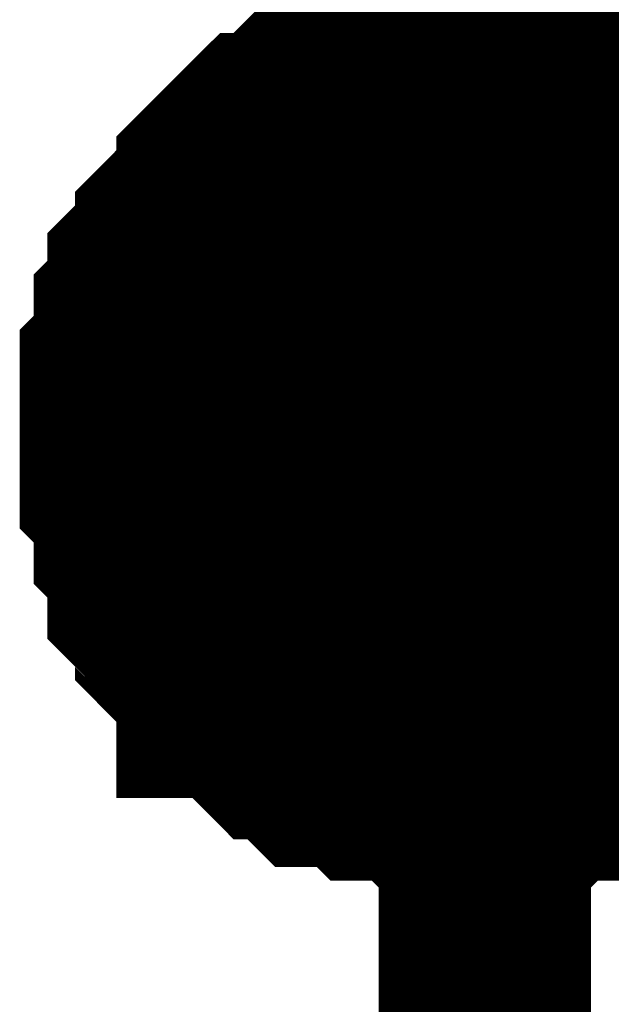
# Model space of a CAD drawing. Header units: inches. Extents: x 0 to 292, y 0 to 193.
# Tile 43 of 155: x 110.44 to 111.275, y 78.966 to 80.355. Entities that reach past the tile are written whole.
import ezdxf

# ---------------------------------------------------------------- set-up
doc = ezdxf.new("R2010")
doc.units = ezdxf.units.IN
doc.layers.add('Sheet', color=255, linetype='Continuous')

msp = doc.modelspace()

# ---------------------------------------------------------------- linework, layer by layer
at = {"layer": 'Sheet'}
for points in [[(111.0962, 87.3982, 0.2997, 0.2997, 0), (111.0962, 79.7771, 0.2997, 0.2997, 0)], [(110.5896, 79.7771, 0.2997, 0.2997, 0), (110.5896, 79.7966, 0.2997, 0.2997, 0), (110.5896, 79.8356, 0.2997, 0.2997, 0), (110.5896, 79.8551, 0.2997, 0.2997, 0), (110.6091, 79.8746, 0.2997, 0.2997, 0), (110.6091, 79.8941, 0.2997, 0.2997, 0), (110.6091, 79.9331, 0.2997, 0.2997, 0), (110.6286, 79.9526, 0.2997, 0.2997, 0), (110.6286, 79.972, 0.2997, 0.2997, 0), (110.6286, 79.9915, 0.2997, 0.2997, 0), (110.6481, 80.011, 0.2997, 0.2997, 0), (110.6676, 80.0305, 0.2997, 0.2997, 0), (110.6676, 80.05, 0.2997, 0.2997, 0), (110.687, 80.0695, 0.2997, 0.2997, 0), (110.7065, 80.089, 0.2997, 0.2997, 0), (110.726, 80.1085, 0.2997, 0.2997, 0), (110.726, 80.128, 0.2997, 0.2997, 0), (110.7455, 80.1475, 0.2997, 0.2997, 0), (110.765, 80.167, 0.2997, 0.2997, 0), (110.7845, 80.1864, 0.2997, 0.2997, 0), (110.8039, 80.1864, 0.2997, 0.2997, 0), (110.8234, 80.2059, 0.2997, 0.2997, 0), (110.8429, 80.2254, 0.2997, 0.2997, 0), (110.8624, 80.2254, 0.2997, 0.2997, 0), (110.9014, 80.2449, 0.2997, 0.2997, 0), (110.9208, 80.2449, 0.2997, 0.2997, 0), (110.9403, 80.2644, 0.2997, 0.2997, 0), (110.9598, 80.2644, 0.2997, 0.2997, 0), (110.9988, 80.2644, 0.2997, 0.2997, 0), (111.0183, 80.2839, 0.2997, 0.2997, 0), (111.0377, 80.2839, 0.2997, 0.2997, 0), (111.0767, 80.2839, 0.2997, 0.2997, 0), (111.0962, 80.2839, 0.2997, 0.2997, 0)], [(110.5896, 79.7771, 0.2997, 0.2997, 0), (110.5896, 79.7966, 0.2997, 0.2997, 0), (110.5896, 79.8356, 0.2997, 0.2997, 0), (110.5896, 79.8551, 0.2997, 0.2997, 0), (110.6091, 79.8746, 0.2997, 0.2997, 0), (110.6091, 79.8941, 0.2997, 0.2997, 0), (110.6091, 79.9331, 0.2997, 0.2997, 0), (110.6286, 79.9526, 0.2997, 0.2997, 0), (110.6286, 79.972, 0.2997, 0.2997, 0), (110.6286, 79.9915, 0.2997, 0.2997, 0), (110.6481, 80.011, 0.2997, 0.2997, 0), (110.6676, 80.0305, 0.2997, 0.2997, 0), (110.6676, 80.05, 0.2997, 0.2997, 0), (110.687, 80.0695, 0.2997, 0.2997, 0), (110.7065, 80.089, 0.2997, 0.2997, 0), (110.726, 80.1085, 0.2997, 0.2997, 0), (110.726, 80.128, 0.2997, 0.2997, 0), (110.7455, 80.1475, 0.2997, 0.2997, 0), (110.765, 80.167, 0.2997, 0.2997, 0), (110.7845, 80.1864, 0.2997, 0.2997, 0), (110.8039, 80.1864, 0.2997, 0.2997, 0), (110.8234, 80.2059, 0.2997, 0.2997, 0), (110.8429, 80.2254, 0.2997, 0.2997, 0), (110.8624, 80.2254, 0.2997, 0.2997, 0), (110.9014, 80.2449, 0.2997, 0.2997, 0), (110.9208, 80.2449, 0.2997, 0.2997, 0), (110.9403, 80.2644, 0.2997, 0.2997, 0), (110.9598, 80.2644, 0.2997, 0.2997, 0), (110.9988, 80.2644, 0.2997, 0.2997, 0), (111.0183, 80.2839, 0.2997, 0.2997, 0), (111.0377, 80.2839, 0.2997, 0.2997, 0), (111.0767, 80.2839, 0.2997, 0.2997, 0), (111.0962, 80.2839, 0.2997, 0.2997, 0)], [(110.5896, 79.7771, 0.2997, 0.2997, 0), (110.5896, 79.7966, 0.2997, 0.2997, 0), (110.5896, 79.8356, 0.2997, 0.2997, 0), (110.5896, 79.8551, 0.2997, 0.2997, 0), (110.6091, 79.8746, 0.2997, 0.2997, 0), (110.6091, 79.8941, 0.2997, 0.2997, 0), (110.6091, 79.9331, 0.2997, 0.2997, 0), (110.6286, 79.9526, 0.2997, 0.2997, 0), (110.6286, 79.972, 0.2997, 0.2997, 0), (110.6286, 79.9915, 0.2997, 0.2997, 0), (110.6481, 80.011, 0.2997, 0.2997, 0), (110.6676, 80.0305, 0.2997, 0.2997, 0), (110.6676, 80.05, 0.2997, 0.2997, 0), (110.687, 80.0695, 0.2997, 0.2997, 0), (110.7065, 80.089, 0.2997, 0.2997, 0), (110.726, 80.1085, 0.2997, 0.2997, 0), (110.726, 80.128, 0.2997, 0.2997, 0), (110.7455, 80.1475, 0.2997, 0.2997, 0), (110.765, 80.167, 0.2997, 0.2997, 0), (110.7845, 80.1864, 0.2997, 0.2997, 0), (110.8039, 80.1864, 0.2997, 0.2997, 0), (110.8234, 80.2059, 0.2997, 0.2997, 0), (110.8429, 80.2254, 0.2997, 0.2997, 0), (110.8624, 80.2254, 0.2997, 0.2997, 0), (110.9014, 80.2449, 0.2997, 0.2997, 0), (110.9208, 80.2449, 0.2997, 0.2997, 0), (110.9403, 80.2644, 0.2997, 0.2997, 0), (110.9598, 80.2644, 0.2997, 0.2997, 0), (110.9988, 80.2644, 0.2997, 0.2997, 0), (111.0183, 80.2839, 0.2997, 0.2997, 0), (111.0377, 80.2839, 0.2997, 0.2997, 0), (111.0767, 80.2839, 0.2997, 0.2997, 0), (111.0962, 80.2839, 0.2997, 0.2997, 0)], [(110.5896, 79.7771, 0.2997, 0.2997, 0), (110.5896, 79.7966, 0.2997, 0.2997, 0), (110.5896, 79.8356, 0.2997, 0.2997, 0), (110.5896, 79.8551, 0.2997, 0.2997, 0), (110.6091, 79.8746, 0.2997, 0.2997, 0), (110.6091, 79.8941, 0.2997, 0.2997, 0), (110.6091, 79.9331, 0.2997, 0.2997, 0), (110.6286, 79.9526, 0.2997, 0.2997, 0), (110.6286, 79.972, 0.2997, 0.2997, 0), (110.6286, 79.9915, 0.2997, 0.2997, 0), (110.6481, 80.011, 0.2997, 0.2997, 0), (110.6676, 80.0305, 0.2997, 0.2997, 0), (110.6676, 80.05, 0.2997, 0.2997, 0), (110.687, 80.0695, 0.2997, 0.2997, 0), (110.7065, 80.089, 0.2997, 0.2997, 0), (110.726, 80.1085, 0.2997, 0.2997, 0), (110.726, 80.128, 0.2997, 0.2997, 0), (110.7455, 80.1475, 0.2997, 0.2997, 0), (110.765, 80.167, 0.2997, 0.2997, 0), (110.7845, 80.1864, 0.2997, 0.2997, 0), (110.8039, 80.1864, 0.2997, 0.2997, 0), (110.8234, 80.2059, 0.2997, 0.2997, 0), (110.8429, 80.2254, 0.2997, 0.2997, 0), (110.8624, 80.2254, 0.2997, 0.2997, 0), (110.9014, 80.2449, 0.2997, 0.2997, 0), (110.9208, 80.2449, 0.2997, 0.2997, 0), (110.9403, 80.2644, 0.2997, 0.2997, 0), (110.9598, 80.2644, 0.2997, 0.2997, 0), (110.9988, 80.2644, 0.2997, 0.2997, 0), (111.0183, 80.2839, 0.2997, 0.2997, 0), (111.0377, 80.2839, 0.2997, 0.2997, 0), (111.0767, 80.2839, 0.2997, 0.2997, 0), (111.0962, 80.2839, 0.2997, 0.2997, 0)], [(110.5896, 79.7771, 0.2997, 0.2997, 0), (110.5896, 79.7966, 0.2997, 0.2997, 0), (110.5896, 79.8356, 0.2997, 0.2997, 0), (110.5896, 79.8551, 0.2997, 0.2997, 0), (110.6091, 79.8746, 0.2997, 0.2997, 0), (110.6091, 79.8941, 0.2997, 0.2997, 0), (110.6091, 79.9331, 0.2997, 0.2997, 0), (110.6286, 79.9526, 0.2997, 0.2997, 0), (110.6286, 79.972, 0.2997, 0.2997, 0), (110.6286, 79.9915, 0.2997, 0.2997, 0), (110.6481, 80.011, 0.2997, 0.2997, 0), (110.6676, 80.0305, 0.2997, 0.2997, 0), (110.6676, 80.05, 0.2997, 0.2997, 0), (110.687, 80.0695, 0.2997, 0.2997, 0), (110.7065, 80.089, 0.2997, 0.2997, 0), (110.726, 80.1085, 0.2997, 0.2997, 0), (110.726, 80.128, 0.2997, 0.2997, 0), (110.7455, 80.1475, 0.2997, 0.2997, 0), (110.765, 80.167, 0.2997, 0.2997, 0), (110.7845, 80.1864, 0.2997, 0.2997, 0), (110.8039, 80.1864, 0.2997, 0.2997, 0), (110.8234, 80.2059, 0.2997, 0.2997, 0), (110.8429, 80.2254, 0.2997, 0.2997, 0), (110.8624, 80.2254, 0.2997, 0.2997, 0), (110.9014, 80.2449, 0.2997, 0.2997, 0), (110.9208, 80.2449, 0.2997, 0.2997, 0), (110.9403, 80.2644, 0.2997, 0.2997, 0), (110.9598, 80.2644, 0.2997, 0.2997, 0), (110.9988, 80.2644, 0.2997, 0.2997, 0), (111.0183, 80.2839, 0.2997, 0.2997, 0), (111.0377, 80.2839, 0.2997, 0.2997, 0), (111.0767, 80.2839, 0.2997, 0.2997, 0), (111.0962, 80.2839, 0.2997, 0.2997, 0)], [(111.0962, 80.2839, 0.2997, 0.2997, 0), (111.0962, 80.2839, 0.2997, 0.2997, 0)], [(111.0962, 80.2839, 0.2997, 0.2997, 0), (111.1157, 80.2839, 0.2997, 0.2997, 0), (111.1546, 80.2839, 0.2997, 0.2997, 0), (111.1741, 80.2839, 0.2997, 0.2997, 0), (111.1936, 80.2644, 0.2997, 0.2997, 0), (111.2131, 80.2644, 0.2997, 0.2997, 0), (111.2521, 80.2644, 0.2997, 0.2997, 0), (111.2716, 80.2449, 0.2997, 0.2997, 0), (111.291, 80.2449, 0.2997, 0.2997, 0), (111.3105, 80.2254, 0.2997, 0.2997, 0), (111.33, 80.2254, 0.2997, 0.2997, 0), (111.3495, 80.2059, 0.2997, 0.2997, 0), (111.369, 80.1864, 0.2997, 0.2997, 0), (111.3885, 80.1864, 0.2997, 0.2997, 0), (111.4079, 80.167, 0.2997, 0.2997, 0), (111.4274, 80.1475, 0.2997, 0.2997, 0)], [(111.0962, 80.2839, 0.2997, 0.2997, 0), (111.0962, 80.2839, 0.2997, 0.2997, 0)], [(111.0962, 80.2839, 0.2997, 0.2997, 0), (111.1157, 80.2839, 0.2997, 0.2997, 0), (111.1546, 80.2839, 0.2997, 0.2997, 0), (111.1741, 80.2839, 0.2997, 0.2997, 0), (111.1936, 80.2644, 0.2997, 0.2997, 0), (111.2131, 80.2644, 0.2997, 0.2997, 0), (111.2521, 80.2644, 0.2997, 0.2997, 0), (111.2716, 80.2449, 0.2997, 0.2997, 0), (111.291, 80.2449, 0.2997, 0.2997, 0), (111.3105, 80.2254, 0.2997, 0.2997, 0), (111.33, 80.2254, 0.2997, 0.2997, 0), (111.3495, 80.2059, 0.2997, 0.2997, 0), (111.369, 80.1864, 0.2997, 0.2997, 0), (111.3885, 80.1864, 0.2997, 0.2997, 0), (111.4079, 80.167, 0.2997, 0.2997, 0), (111.4274, 80.1475, 0.2997, 0.2997, 0)], [(111.0962, 80.2839, 0.2997, 0.2997, 0), (111.0962, 80.2839, 0.2997, 0.2997, 0)], [(111.0962, 80.2839, 0.2997, 0.2997, 0), (111.1157, 80.2839, 0.2997, 0.2997, 0), (111.1546, 80.2839, 0.2997, 0.2997, 0), (111.1741, 80.2839, 0.2997, 0.2997, 0), (111.1936, 80.2644, 0.2997, 0.2997, 0), (111.2131, 80.2644, 0.2997, 0.2997, 0), (111.2521, 80.2644, 0.2997, 0.2997, 0), (111.2716, 80.2449, 0.2997, 0.2997, 0), (111.291, 80.2449, 0.2997, 0.2997, 0), (111.3105, 80.2254, 0.2997, 0.2997, 0), (111.33, 80.2254, 0.2997, 0.2997, 0), (111.3495, 80.2059, 0.2997, 0.2997, 0), (111.369, 80.1864, 0.2997, 0.2997, 0), (111.3885, 80.1864, 0.2997, 0.2997, 0), (111.4079, 80.167, 0.2997, 0.2997, 0), (111.4274, 80.1475, 0.2997, 0.2997, 0)], [(111.0962, 80.2839, 0.2997, 0.2997, 0), (111.0962, 80.2839, 0.2997, 0.2997, 0)], [(111.0962, 80.2839, 0.2997, 0.2997, 0), (111.1157, 80.2839, 0.2997, 0.2997, 0), (111.1546, 80.2839, 0.2997, 0.2997, 0), (111.1741, 80.2839, 0.2997, 0.2997, 0), (111.1936, 80.2644, 0.2997, 0.2997, 0), (111.2131, 80.2644, 0.2997, 0.2997, 0), (111.2521, 80.2644, 0.2997, 0.2997, 0), (111.2716, 80.2449, 0.2997, 0.2997, 0), (111.291, 80.2449, 0.2997, 0.2997, 0), (111.3105, 80.2254, 0.2997, 0.2997, 0), (111.33, 80.2254, 0.2997, 0.2997, 0), (111.3495, 80.2059, 0.2997, 0.2997, 0), (111.369, 80.1864, 0.2997, 0.2997, 0), (111.3885, 80.1864, 0.2997, 0.2997, 0), (111.4079, 80.167, 0.2997, 0.2997, 0), (111.4274, 80.1475, 0.2997, 0.2997, 0)], [(111.0962, 80.2839, 0.2997, 0.2997, 0), (111.0962, 80.2839, 0.2997, 0.2997, 0)], [(111.0962, 80.2839, 0.2997, 0.2997, 0), (111.1157, 80.2839, 0.2997, 0.2997, 0), (111.1546, 80.2839, 0.2997, 0.2997, 0), (111.1741, 80.2839, 0.2997, 0.2997, 0), (111.1936, 80.2644, 0.2997, 0.2997, 0), (111.2131, 80.2644, 0.2997, 0.2997, 0), (111.2521, 80.2644, 0.2997, 0.2997, 0), (111.2716, 80.2449, 0.2997, 0.2997, 0), (111.291, 80.2449, 0.2997, 0.2997, 0), (111.3105, 80.2254, 0.2997, 0.2997, 0), (111.33, 80.2254, 0.2997, 0.2997, 0), (111.3495, 80.2059, 0.2997, 0.2997, 0), (111.369, 80.1864, 0.2997, 0.2997, 0), (111.3885, 80.1864, 0.2997, 0.2997, 0), (111.4079, 80.167, 0.2997, 0.2997, 0), (111.4274, 80.1475, 0.2997, 0.2997, 0)], [(110.5896, 79.7771, 0.0991, 0.0991, 0), (110.5896, 79.7966, 0.0991, 0.0991, 0), (110.5896, 79.8356, 0.0991, 0.0991, 0), (110.5896, 79.8551, 0.0991, 0.0991, 0), (110.6091, 79.8746, 0.0991, 0.0991, 0), (110.6091, 79.8941, 0.0991, 0.0991, 0), (110.6091, 79.9331, 0.0991, 0.0991, 0), (110.6286, 79.9526, 0.0991, 0.0991, 0), (110.6286, 79.972, 0.0991, 0.0991, 0), (110.6286, 79.9915, 0.0991, 0.0991, 0), (110.6481, 80.011, 0.0991, 0.0991, 0), (110.6676, 80.0305, 0.0991, 0.0991, 0), (110.6676, 80.05, 0.0991, 0.0991, 0), (110.687, 80.0695, 0.0991, 0.0991, 0), (110.7065, 80.089, 0.0991, 0.0991, 0), (110.726, 80.1085, 0.0991, 0.0991, 0), (110.726, 80.128, 0.0991, 0.0991, 0), (110.7455, 80.1475, 0.0991, 0.0991, 0), (110.765, 80.167, 0.0991, 0.0991, 0), (110.7845, 80.1864, 0.0991, 0.0991, 0), (110.8039, 80.1864, 0.0991, 0.0991, 0), (110.8234, 80.2059, 0.0991, 0.0991, 0), (110.8429, 80.2254, 0.0991, 0.0991, 0), (110.8624, 80.2254, 0.0991, 0.0991, 0), (110.9014, 80.2449, 0.0991, 0.0991, 0), (110.9208, 80.2449, 0.0991, 0.0991, 0), (110.9403, 80.2644, 0.0991, 0.0991, 0), (110.9598, 80.2644, 0.0991, 0.0991, 0), (110.9988, 80.2644, 0.0991, 0.0991, 0), (111.0183, 80.2839, 0.0991, 0.0991, 0), (111.0377, 80.2839, 0.0991, 0.0991, 0), (111.0767, 80.2839, 0.0991, 0.0991, 0), (111.0962, 80.2839, 0.0991, 0.0991, 0)], [(110.5896, 79.7771, 0.0991, 0.0991, 0), (110.5896, 79.7966, 0.0991, 0.0991, 0), (110.5896, 79.8356, 0.0991, 0.0991, 0), (110.5896, 79.8551, 0.0991, 0.0991, 0), (110.6091, 79.8746, 0.0991, 0.0991, 0), (110.6091, 79.8941, 0.0991, 0.0991, 0), (110.6091, 79.9331, 0.0991, 0.0991, 0), (110.6286, 79.9526, 0.0991, 0.0991, 0), (110.6286, 79.972, 0.0991, 0.0991, 0), (110.6286, 79.9915, 0.0991, 0.0991, 0), (110.6481, 80.011, 0.0991, 0.0991, 0), (110.6676, 80.0305, 0.0991, 0.0991, 0), (110.6676, 80.05, 0.0991, 0.0991, 0), (110.687, 80.0695, 0.0991, 0.0991, 0), (110.7065, 80.089, 0.0991, 0.0991, 0), (110.726, 80.1085, 0.0991, 0.0991, 0), (110.726, 80.128, 0.0991, 0.0991, 0), (110.7455, 80.1475, 0.0991, 0.0991, 0), (110.765, 80.167, 0.0991, 0.0991, 0), (110.7845, 80.1864, 0.0991, 0.0991, 0), (110.8039, 80.1864, 0.0991, 0.0991, 0), (110.8234, 80.2059, 0.0991, 0.0991, 0), (110.8429, 80.2254, 0.0991, 0.0991, 0), (110.8624, 80.2254, 0.0991, 0.0991, 0), (110.9014, 80.2449, 0.0991, 0.0991, 0), (110.9208, 80.2449, 0.0991, 0.0991, 0), (110.9403, 80.2644, 0.0991, 0.0991, 0), (110.9598, 80.2644, 0.0991, 0.0991, 0), (110.9988, 80.2644, 0.0991, 0.0991, 0), (111.0183, 80.2839, 0.0991, 0.0991, 0), (111.0377, 80.2839, 0.0991, 0.0991, 0), (111.0767, 80.2839, 0.0991, 0.0991, 0), (111.0962, 80.2839, 0.0991, 0.0991, 0)], [(110.5896, 79.7771, 0.0991, 0.0991, 0), (110.5896, 79.7966, 0.0991, 0.0991, 0), (110.5896, 79.8356, 0.0991, 0.0991, 0), (110.5896, 79.8551, 0.0991, 0.0991, 0), (110.6091, 79.8746, 0.0991, 0.0991, 0), (110.6091, 79.8941, 0.0991, 0.0991, 0), (110.6091, 79.9331, 0.0991, 0.0991, 0), (110.6286, 79.9526, 0.0991, 0.0991, 0), (110.6286, 79.972, 0.0991, 0.0991, 0), (110.6286, 79.9915, 0.0991, 0.0991, 0), (110.6481, 80.011, 0.0991, 0.0991, 0), (110.6676, 80.0305, 0.0991, 0.0991, 0), (110.6676, 80.05, 0.0991, 0.0991, 0), (110.687, 80.0695, 0.0991, 0.0991, 0), (110.7065, 80.089, 0.0991, 0.0991, 0), (110.726, 80.1085, 0.0991, 0.0991, 0), (110.726, 80.128, 0.0991, 0.0991, 0), (110.7455, 80.1475, 0.0991, 0.0991, 0), (110.765, 80.167, 0.0991, 0.0991, 0), (110.7845, 80.1864, 0.0991, 0.0991, 0), (110.8039, 80.1864, 0.0991, 0.0991, 0), (110.8234, 80.2059, 0.0991, 0.0991, 0), (110.8429, 80.2254, 0.0991, 0.0991, 0), (110.8624, 80.2254, 0.0991, 0.0991, 0), (110.9014, 80.2449, 0.0991, 0.0991, 0), (110.9208, 80.2449, 0.0991, 0.0991, 0), (110.9403, 80.2644, 0.0991, 0.0991, 0), (110.9598, 80.2644, 0.0991, 0.0991, 0), (110.9988, 80.2644, 0.0991, 0.0991, 0), (111.0183, 80.2839, 0.0991, 0.0991, 0), (111.0377, 80.2839, 0.0991, 0.0991, 0), (111.0767, 80.2839, 0.0991, 0.0991, 0), (111.0962, 80.2839, 0.0991, 0.0991, 0)], [(110.5896, 79.7771, 0.0991, 0.0991, 0), (110.5896, 79.7966, 0.0991, 0.0991, 0), (110.5896, 79.8356, 0.0991, 0.0991, 0), (110.5896, 79.8551, 0.0991, 0.0991, 0), (110.6091, 79.8746, 0.0991, 0.0991, 0), (110.6091, 79.8941, 0.0991, 0.0991, 0), (110.6091, 79.9331, 0.0991, 0.0991, 0), (110.6286, 79.9526, 0.0991, 0.0991, 0), (110.6286, 79.972, 0.0991, 0.0991, 0), (110.6286, 79.9915, 0.0991, 0.0991, 0), (110.6481, 80.011, 0.0991, 0.0991, 0), (110.6676, 80.0305, 0.0991, 0.0991, 0), (110.6676, 80.05, 0.0991, 0.0991, 0), (110.687, 80.0695, 0.0991, 0.0991, 0), (110.7065, 80.089, 0.0991, 0.0991, 0), (110.726, 80.1085, 0.0991, 0.0991, 0), (110.726, 80.128, 0.0991, 0.0991, 0), (110.7455, 80.1475, 0.0991, 0.0991, 0), (110.765, 80.167, 0.0991, 0.0991, 0), (110.7845, 80.1864, 0.0991, 0.0991, 0), (110.8039, 80.1864, 0.0991, 0.0991, 0), (110.8234, 80.2059, 0.0991, 0.0991, 0), (110.8429, 80.2254, 0.0991, 0.0991, 0), (110.8624, 80.2254, 0.0991, 0.0991, 0), (110.9014, 80.2449, 0.0991, 0.0991, 0), (110.9208, 80.2449, 0.0991, 0.0991, 0), (110.9403, 80.2644, 0.0991, 0.0991, 0), (110.9598, 80.2644, 0.0991, 0.0991, 0), (110.9988, 80.2644, 0.0991, 0.0991, 0), (111.0183, 80.2839, 0.0991, 0.0991, 0), (111.0377, 80.2839, 0.0991, 0.0991, 0), (111.0767, 80.2839, 0.0991, 0.0991, 0), (111.0962, 80.2839, 0.0991, 0.0991, 0)], [(110.5896, 79.7771, 0.0991, 0.0991, 0), (110.5896, 79.7966, 0.0991, 0.0991, 0), (110.5896, 79.8356, 0.0991, 0.0991, 0), (110.5896, 79.8551, 0.0991, 0.0991, 0), (110.6091, 79.8746, 0.0991, 0.0991, 0), (110.6091, 79.8941, 0.0991, 0.0991, 0), (110.6091, 79.9331, 0.0991, 0.0991, 0), (110.6286, 79.9526, 0.0991, 0.0991, 0), (110.6286, 79.972, 0.0991, 0.0991, 0), (110.6286, 79.9915, 0.0991, 0.0991, 0), (110.6481, 80.011, 0.0991, 0.0991, 0), (110.6676, 80.0305, 0.0991, 0.0991, 0), (110.6676, 80.05, 0.0991, 0.0991, 0), (110.687, 80.0695, 0.0991, 0.0991, 0), (110.7065, 80.089, 0.0991, 0.0991, 0), (110.726, 80.1085, 0.0991, 0.0991, 0), (110.726, 80.128, 0.0991, 0.0991, 0), (110.7455, 80.1475, 0.0991, 0.0991, 0), (110.765, 80.167, 0.0991, 0.0991, 0), (110.7845, 80.1864, 0.0991, 0.0991, 0), (110.8039, 80.1864, 0.0991, 0.0991, 0), (110.8234, 80.2059, 0.0991, 0.0991, 0), (110.8429, 80.2254, 0.0991, 0.0991, 0), (110.8624, 80.2254, 0.0991, 0.0991, 0), (110.9014, 80.2449, 0.0991, 0.0991, 0), (110.9208, 80.2449, 0.0991, 0.0991, 0), (110.9403, 80.2644, 0.0991, 0.0991, 0), (110.9598, 80.2644, 0.0991, 0.0991, 0), (110.9988, 80.2644, 0.0991, 0.0991, 0), (111.0183, 80.2839, 0.0991, 0.0991, 0), (111.0377, 80.2839, 0.0991, 0.0991, 0), (111.0767, 80.2839, 0.0991, 0.0991, 0), (111.0962, 80.2839, 0.0991, 0.0991, 0)], [(111.0962, 80.2839, 0.0991, 0.0991, 0), (111.0962, 80.2839, 0.0991, 0.0991, 0)], [(111.0962, 80.2839, 0.0991, 0.0991, 0), (111.1157, 80.2839, 0.0991, 0.0991, 0), (111.1546, 80.2839, 0.0991, 0.0991, 0), (111.1741, 80.2839, 0.0991, 0.0991, 0), (111.1936, 80.2644, 0.0991, 0.0991, 0), (111.2131, 80.2644, 0.0991, 0.0991, 0), (111.2521, 80.2644, 0.0991, 0.0991, 0), (111.2716, 80.2449, 0.0991, 0.0991, 0), (111.291, 80.2449, 0.0991, 0.0991, 0), (111.3105, 80.2254, 0.0991, 0.0991, 0), (111.33, 80.2254, 0.0991, 0.0991, 0)], [(111.0962, 80.2839, 0.0991, 0.0991, 0), (111.0962, 80.2839, 0.0991, 0.0991, 0)], [(111.0962, 80.2839, 0.0991, 0.0991, 0), (111.1157, 80.2839, 0.0991, 0.0991, 0), (111.1546, 80.2839, 0.0991, 0.0991, 0), (111.1741, 80.2839, 0.0991, 0.0991, 0), (111.1936, 80.2644, 0.0991, 0.0991, 0), (111.2131, 80.2644, 0.0991, 0.0991, 0), (111.2521, 80.2644, 0.0991, 0.0991, 0), (111.2716, 80.2449, 0.0991, 0.0991, 0), (111.291, 80.2449, 0.0991, 0.0991, 0), (111.3105, 80.2254, 0.0991, 0.0991, 0), (111.33, 80.2254, 0.0991, 0.0991, 0)], [(111.0962, 80.2839, 0.0991, 0.0991, 0), (111.0962, 80.2839, 0.0991, 0.0991, 0)], [(111.0962, 80.2839, 0.0991, 0.0991, 0), (111.1157, 80.2839, 0.0991, 0.0991, 0), (111.1546, 80.2839, 0.0991, 0.0991, 0), (111.1741, 80.2839, 0.0991, 0.0991, 0), (111.1936, 80.2644, 0.0991, 0.0991, 0), (111.2131, 80.2644, 0.0991, 0.0991, 0), (111.2521, 80.2644, 0.0991, 0.0991, 0), (111.2716, 80.2449, 0.0991, 0.0991, 0), (111.291, 80.2449, 0.0991, 0.0991, 0), (111.3105, 80.2254, 0.0991, 0.0991, 0), (111.33, 80.2254, 0.0991, 0.0991, 0)], [(111.0962, 80.2839, 0.0991, 0.0991, 0), (111.0962, 80.2839, 0.0991, 0.0991, 0)], [(111.0962, 80.2839, 0.0991, 0.0991, 0), (111.1157, 80.2839, 0.0991, 0.0991, 0), (111.1546, 80.2839, 0.0991, 0.0991, 0), (111.1741, 80.2839, 0.0991, 0.0991, 0), (111.1936, 80.2644, 0.0991, 0.0991, 0), (111.2131, 80.2644, 0.0991, 0.0991, 0), (111.2521, 80.2644, 0.0991, 0.0991, 0), (111.2716, 80.2449, 0.0991, 0.0991, 0), (111.291, 80.2449, 0.0991, 0.0991, 0), (111.3105, 80.2254, 0.0991, 0.0991, 0), (111.33, 80.2254, 0.0991, 0.0991, 0)], [(111.0962, 80.2839, 0.0991, 0.0991, 0), (111.0962, 80.2839, 0.0991, 0.0991, 0)], [(111.0962, 80.2839, 0.0991, 0.0991, 0), (111.1157, 80.2839, 0.0991, 0.0991, 0), (111.1546, 80.2839, 0.0991, 0.0991, 0), (111.1741, 80.2839, 0.0991, 0.0991, 0), (111.1936, 80.2644, 0.0991, 0.0991, 0), (111.2131, 80.2644, 0.0991, 0.0991, 0), (111.2521, 80.2644, 0.0991, 0.0991, 0), (111.2716, 80.2449, 0.0991, 0.0991, 0), (111.291, 80.2449, 0.0991, 0.0991, 0), (111.3105, 80.2254, 0.0991, 0.0991, 0), (111.33, 80.2254, 0.0991, 0.0991, 0)], [(111.0962, 79.2704, 0.2997, 0.2997, 0), (111.0767, 79.2704, 0.2997, 0.2997, 0), (111.0377, 79.2704, 0.2997, 0.2997, 0), (111.0183, 79.2704, 0.2997, 0.2997, 0), (110.9988, 79.2899, 0.2997, 0.2997, 0), (110.9598, 79.2899, 0.2997, 0.2997, 0), (110.9403, 79.2899, 0.2997, 0.2997, 0), (110.9208, 79.3093, 0.2997, 0.2997, 0), (110.9014, 79.3093, 0.2997, 0.2997, 0), (110.8624, 79.3093, 0.2997, 0.2997, 0), (110.8429, 79.3288, 0.2997, 0.2997, 0), (110.8234, 79.3483, 0.2997, 0.2997, 0), (110.8039, 79.3483, 0.2997, 0.2997, 0), (110.7845, 79.3678, 0.2997, 0.2997, 0), (110.765, 79.3873, 0.2997, 0.2997, 0), (110.7455, 79.4068, 0.2997, 0.2997, 0), (110.726, 79.4068, 0.2997, 0.2997, 0), (110.726, 79.4263, 0.2997, 0.2997, 0), (110.7065, 79.4458, 0.2997, 0.2997, 0), (110.687, 79.4653, 0.2997, 0.2997, 0), (110.6676, 79.4848, 0.2997, 0.2997, 0), (110.6676, 79.5043, 0.2997, 0.2997, 0), (110.6481, 79.5237, 0.2997, 0.2997, 0), (110.6286, 79.5432, 0.2997, 0.2997, 0), (110.6286, 79.5822, 0.2997, 0.2997, 0), (110.6286, 79.6017, 0.2997, 0.2997, 0), (110.6091, 79.6212, 0.2997, 0.2997, 0), (110.6091, 79.6407, 0.2997, 0.2997, 0), (110.6091, 79.6797, 0.2997, 0.2997, 0), (110.5896, 79.6992, 0.2997, 0.2997, 0), (110.5896, 79.7187, 0.2997, 0.2997, 0), (110.5896, 79.7576, 0.2997, 0.2997, 0), (110.5896, 79.7771, 0.2997, 0.2997, 0)], [(110.5896, 79.7771, 0.2997, 0.2997, 0), (110.5896, 79.7771, 0.2997, 0.2997, 0)], [(111.0962, 79.2704, 0.2997, 0.2997, 0), (111.0767, 79.2704, 0.2997, 0.2997, 0), (111.0377, 79.2704, 0.2997, 0.2997, 0), (111.0183, 79.2704, 0.2997, 0.2997, 0), (110.9988, 79.2899, 0.2997, 0.2997, 0), (110.9598, 79.2899, 0.2997, 0.2997, 0), (110.9403, 79.2899, 0.2997, 0.2997, 0), (110.9208, 79.3093, 0.2997, 0.2997, 0), (110.9014, 79.3093, 0.2997, 0.2997, 0), (110.8624, 79.3093, 0.2997, 0.2997, 0), (110.8429, 79.3288, 0.2997, 0.2997, 0), (110.8234, 79.3483, 0.2997, 0.2997, 0), (110.8039, 79.3483, 0.2997, 0.2997, 0), (110.7845, 79.3678, 0.2997, 0.2997, 0), (110.765, 79.3873, 0.2997, 0.2997, 0), (110.7455, 79.4068, 0.2997, 0.2997, 0), (110.726, 79.4068, 0.2997, 0.2997, 0), (110.726, 79.4263, 0.2997, 0.2997, 0), (110.7065, 79.4458, 0.2997, 0.2997, 0), (110.687, 79.4653, 0.2997, 0.2997, 0), (110.6676, 79.4848, 0.2997, 0.2997, 0), (110.6676, 79.5043, 0.2997, 0.2997, 0), (110.6481, 79.5237, 0.2997, 0.2997, 0), (110.6286, 79.5432, 0.2997, 0.2997, 0), (110.6286, 79.5822, 0.2997, 0.2997, 0), (110.6286, 79.6017, 0.2997, 0.2997, 0), (110.6091, 79.6212, 0.2997, 0.2997, 0), (110.6091, 79.6407, 0.2997, 0.2997, 0), (110.6091, 79.6797, 0.2997, 0.2997, 0), (110.5896, 79.6992, 0.2997, 0.2997, 0), (110.5896, 79.7187, 0.2997, 0.2997, 0), (110.5896, 79.7576, 0.2997, 0.2997, 0), (110.5896, 79.7771, 0.2997, 0.2997, 0)], [(110.5896, 79.7771, 0.2997, 0.2997, 0), (110.5896, 79.7771, 0.2997, 0.2997, 0)], [(111.0962, 79.2704, 0.2997, 0.2997, 0), (111.0767, 79.2704, 0.2997, 0.2997, 0), (111.0377, 79.2704, 0.2997, 0.2997, 0), (111.0183, 79.2704, 0.2997, 0.2997, 0), (110.9988, 79.2899, 0.2997, 0.2997, 0), (110.9598, 79.2899, 0.2997, 0.2997, 0), (110.9403, 79.2899, 0.2997, 0.2997, 0), (110.9208, 79.3093, 0.2997, 0.2997, 0), (110.9014, 79.3093, 0.2997, 0.2997, 0), (110.8624, 79.3093, 0.2997, 0.2997, 0), (110.8429, 79.3288, 0.2997, 0.2997, 0), (110.8234, 79.3483, 0.2997, 0.2997, 0), (110.8039, 79.3483, 0.2997, 0.2997, 0), (110.7845, 79.3678, 0.2997, 0.2997, 0), (110.765, 79.3873, 0.2997, 0.2997, 0), (110.7455, 79.4068, 0.2997, 0.2997, 0), (110.726, 79.4068, 0.2997, 0.2997, 0), (110.726, 79.4263, 0.2997, 0.2997, 0), (110.7065, 79.4458, 0.2997, 0.2997, 0), (110.687, 79.4653, 0.2997, 0.2997, 0), (110.6676, 79.4848, 0.2997, 0.2997, 0), (110.6676, 79.5043, 0.2997, 0.2997, 0), (110.6481, 79.5237, 0.2997, 0.2997, 0), (110.6286, 79.5432, 0.2997, 0.2997, 0), (110.6286, 79.5822, 0.2997, 0.2997, 0), (110.6286, 79.6017, 0.2997, 0.2997, 0), (110.6091, 79.6212, 0.2997, 0.2997, 0), (110.6091, 79.6407, 0.2997, 0.2997, 0), (110.6091, 79.6797, 0.2997, 0.2997, 0), (110.5896, 79.6992, 0.2997, 0.2997, 0), (110.5896, 79.7187, 0.2997, 0.2997, 0), (110.5896, 79.7576, 0.2997, 0.2997, 0), (110.5896, 79.7771, 0.2997, 0.2997, 0)], [(110.5896, 79.7771, 0.2997, 0.2997, 0), (110.5896, 79.7771, 0.2997, 0.2997, 0)], [(111.0962, 79.2704, 0.2997, 0.2997, 0), (111.0767, 79.2704, 0.2997, 0.2997, 0), (111.0377, 79.2704, 0.2997, 0.2997, 0), (111.0183, 79.2704, 0.2997, 0.2997, 0), (110.9988, 79.2899, 0.2997, 0.2997, 0), (110.9598, 79.2899, 0.2997, 0.2997, 0), (110.9403, 79.2899, 0.2997, 0.2997, 0), (110.9208, 79.3093, 0.2997, 0.2997, 0), (110.9014, 79.3093, 0.2997, 0.2997, 0), (110.8624, 79.3093, 0.2997, 0.2997, 0), (110.8429, 79.3288, 0.2997, 0.2997, 0), (110.8234, 79.3483, 0.2997, 0.2997, 0), (110.8039, 79.3483, 0.2997, 0.2997, 0), (110.7845, 79.3678, 0.2997, 0.2997, 0), (110.765, 79.3873, 0.2997, 0.2997, 0), (110.7455, 79.4068, 0.2997, 0.2997, 0), (110.726, 79.4068, 0.2997, 0.2997, 0), (110.726, 79.4263, 0.2997, 0.2997, 0), (110.7065, 79.4458, 0.2997, 0.2997, 0), (110.687, 79.4653, 0.2997, 0.2997, 0), (110.6676, 79.4848, 0.2997, 0.2997, 0), (110.6676, 79.5043, 0.2997, 0.2997, 0), (110.6481, 79.5237, 0.2997, 0.2997, 0), (110.6286, 79.5432, 0.2997, 0.2997, 0), (110.6286, 79.5822, 0.2997, 0.2997, 0), (110.6286, 79.6017, 0.2997, 0.2997, 0), (110.6091, 79.6212, 0.2997, 0.2997, 0), (110.6091, 79.6407, 0.2997, 0.2997, 0), (110.6091, 79.6797, 0.2997, 0.2997, 0), (110.5896, 79.6992, 0.2997, 0.2997, 0), (110.5896, 79.7187, 0.2997, 0.2997, 0), (110.5896, 79.7576, 0.2997, 0.2997, 0), (110.5896, 79.7771, 0.2997, 0.2997, 0)], [(110.5896, 79.7771, 0.2997, 0.2997, 0), (110.5896, 79.7771, 0.2997, 0.2997, 0)], [(111.0962, 79.2704, 0.2997, 0.2997, 0), (111.0767, 79.2704, 0.2997, 0.2997, 0), (111.0377, 79.2704, 0.2997, 0.2997, 0), (111.0183, 79.2704, 0.2997, 0.2997, 0), (110.9988, 79.2899, 0.2997, 0.2997, 0), (110.9598, 79.2899, 0.2997, 0.2997, 0), (110.9403, 79.2899, 0.2997, 0.2997, 0), (110.9208, 79.3093, 0.2997, 0.2997, 0), (110.9014, 79.3093, 0.2997, 0.2997, 0), (110.8624, 79.3093, 0.2997, 0.2997, 0), (110.8429, 79.3288, 0.2997, 0.2997, 0), (110.8234, 79.3483, 0.2997, 0.2997, 0), (110.8039, 79.3483, 0.2997, 0.2997, 0), (110.7845, 79.3678, 0.2997, 0.2997, 0), (110.765, 79.3873, 0.2997, 0.2997, 0), (110.7455, 79.4068, 0.2997, 0.2997, 0), (110.726, 79.4068, 0.2997, 0.2997, 0), (110.726, 79.4263, 0.2997, 0.2997, 0), (110.7065, 79.4458, 0.2997, 0.2997, 0), (110.687, 79.4653, 0.2997, 0.2997, 0), (110.6676, 79.4848, 0.2997, 0.2997, 0), (110.6676, 79.5043, 0.2997, 0.2997, 0), (110.6481, 79.5237, 0.2997, 0.2997, 0), (110.6286, 79.5432, 0.2997, 0.2997, 0), (110.6286, 79.5822, 0.2997, 0.2997, 0), (110.6286, 79.6017, 0.2997, 0.2997, 0), (110.6091, 79.6212, 0.2997, 0.2997, 0), (110.6091, 79.6407, 0.2997, 0.2997, 0), (110.6091, 79.6797, 0.2997, 0.2997, 0), (110.5896, 79.6992, 0.2997, 0.2997, 0), (110.5896, 79.7187, 0.2997, 0.2997, 0), (110.5896, 79.7576, 0.2997, 0.2997, 0), (110.5896, 79.7771, 0.2997, 0.2997, 0)], [(110.5896, 79.7771, 0.2997, 0.2997, 0), (110.5896, 79.7771, 0.2997, 0.2997, 0)], [(113.6291, 79.7771, 0.2997, 0.2997, 0), (111.0962, 79.7771, 0.2997, 0.2997, 0), (111.0962, 77.2238, 0.2997, 0.2997, 0)], [(111.0962, 79.2704, 0.0991, 0.0991, 0), (111.0767, 79.2704, 0.0991, 0.0991, 0), (111.0377, 79.2704, 0.0991, 0.0991, 0), (111.0183, 79.2704, 0.0991, 0.0991, 0), (110.9988, 79.2899, 0.0991, 0.0991, 0), (110.9598, 79.2899, 0.0991, 0.0991, 0), (110.9403, 79.2899, 0.0991, 0.0991, 0), (110.9208, 79.3093, 0.0991, 0.0991, 0), (110.9014, 79.3093, 0.0991, 0.0991, 0), (110.8624, 79.3093, 0.0991, 0.0991, 0), (110.8429, 79.3288, 0.0991, 0.0991, 0), (110.8234, 79.3483, 0.0991, 0.0991, 0), (110.8039, 79.3483, 0.0991, 0.0991, 0), (110.7845, 79.3678, 0.0991, 0.0991, 0), (110.765, 79.3873, 0.0991, 0.0991, 0), (110.7455, 79.4068, 0.0991, 0.0991, 0), (110.726, 79.4068, 0.0991, 0.0991, 0), (110.726, 79.4263, 0.0991, 0.0991, 0), (110.7065, 79.4458, 0.0991, 0.0991, 0), (110.687, 79.4653, 0.0991, 0.0991, 0), (110.6676, 79.4848, 0.0991, 0.0991, 0), (110.6676, 79.5043, 0.0991, 0.0991, 0), (110.6481, 79.5237, 0.0991, 0.0991, 0), (110.6286, 79.5432, 0.0991, 0.0991, 0), (110.6286, 79.5822, 0.0991, 0.0991, 0), (110.6286, 79.6017, 0.0991, 0.0991, 0), (110.6091, 79.6212, 0.0991, 0.0991, 0), (110.6091, 79.6407, 0.0991, 0.0991, 0), (110.6091, 79.6797, 0.0991, 0.0991, 0), (110.5896, 79.6992, 0.0991, 0.0991, 0), (110.5896, 79.7187, 0.0991, 0.0991, 0), (110.5896, 79.7576, 0.0991, 0.0991, 0), (110.5896, 79.7771, 0.0991, 0.0991, 0)], [(110.5896, 79.7771, 0.0991, 0.0991, 0), (110.5896, 79.7771, 0.0991, 0.0991, 0)], [(111.0962, 79.2704, 0.0991, 0.0991, 0), (111.0767, 79.2704, 0.0991, 0.0991, 0), (111.0377, 79.2704, 0.0991, 0.0991, 0), (111.0183, 79.2704, 0.0991, 0.0991, 0), (110.9988, 79.2899, 0.0991, 0.0991, 0), (110.9598, 79.2899, 0.0991, 0.0991, 0), (110.9403, 79.2899, 0.0991, 0.0991, 0), (110.9208, 79.3093, 0.0991, 0.0991, 0), (110.9014, 79.3093, 0.0991, 0.0991, 0), (110.8624, 79.3093, 0.0991, 0.0991, 0), (110.8429, 79.3288, 0.0991, 0.0991, 0), (110.8234, 79.3483, 0.0991, 0.0991, 0), (110.8039, 79.3483, 0.0991, 0.0991, 0), (110.7845, 79.3678, 0.0991, 0.0991, 0), (110.765, 79.3873, 0.0991, 0.0991, 0), (110.7455, 79.4068, 0.0991, 0.0991, 0), (110.726, 79.4068, 0.0991, 0.0991, 0), (110.726, 79.4263, 0.0991, 0.0991, 0), (110.7065, 79.4458, 0.0991, 0.0991, 0), (110.687, 79.4653, 0.0991, 0.0991, 0), (110.6676, 79.4848, 0.0991, 0.0991, 0), (110.6676, 79.5043, 0.0991, 0.0991, 0), (110.6481, 79.5237, 0.0991, 0.0991, 0), (110.6286, 79.5432, 0.0991, 0.0991, 0), (110.6286, 79.5822, 0.0991, 0.0991, 0), (110.6286, 79.6017, 0.0991, 0.0991, 0), (110.6091, 79.6212, 0.0991, 0.0991, 0), (110.6091, 79.6407, 0.0991, 0.0991, 0), (110.6091, 79.6797, 0.0991, 0.0991, 0), (110.5896, 79.6992, 0.0991, 0.0991, 0), (110.5896, 79.7187, 0.0991, 0.0991, 0), (110.5896, 79.7576, 0.0991, 0.0991, 0), (110.5896, 79.7771, 0.0991, 0.0991, 0)], [(110.5896, 79.7771, 0.0991, 0.0991, 0), (110.5896, 79.7771, 0.0991, 0.0991, 0)], [(111.0962, 79.2704, 0.0991, 0.0991, 0), (111.0767, 79.2704, 0.0991, 0.0991, 0), (111.0377, 79.2704, 0.0991, 0.0991, 0), (111.0183, 79.2704, 0.0991, 0.0991, 0), (110.9988, 79.2899, 0.0991, 0.0991, 0), (110.9598, 79.2899, 0.0991, 0.0991, 0), (110.9403, 79.2899, 0.0991, 0.0991, 0), (110.9208, 79.3093, 0.0991, 0.0991, 0), (110.9014, 79.3093, 0.0991, 0.0991, 0), (110.8624, 79.3093, 0.0991, 0.0991, 0), (110.8429, 79.3288, 0.0991, 0.0991, 0), (110.8234, 79.3483, 0.0991, 0.0991, 0), (110.8039, 79.3483, 0.0991, 0.0991, 0), (110.7845, 79.3678, 0.0991, 0.0991, 0), (110.765, 79.3873, 0.0991, 0.0991, 0), (110.7455, 79.4068, 0.0991, 0.0991, 0), (110.726, 79.4068, 0.0991, 0.0991, 0), (110.726, 79.4263, 0.0991, 0.0991, 0), (110.7065, 79.4458, 0.0991, 0.0991, 0), (110.687, 79.4653, 0.0991, 0.0991, 0), (110.6676, 79.4848, 0.0991, 0.0991, 0), (110.6676, 79.5043, 0.0991, 0.0991, 0), (110.6481, 79.5237, 0.0991, 0.0991, 0), (110.6286, 79.5432, 0.0991, 0.0991, 0), (110.6286, 79.5822, 0.0991, 0.0991, 0), (110.6286, 79.6017, 0.0991, 0.0991, 0), (110.6091, 79.6212, 0.0991, 0.0991, 0), (110.6091, 79.6407, 0.0991, 0.0991, 0), (110.6091, 79.6797, 0.0991, 0.0991, 0), (110.5896, 79.6992, 0.0991, 0.0991, 0), (110.5896, 79.7187, 0.0991, 0.0991, 0), (110.5896, 79.7576, 0.0991, 0.0991, 0), (110.5896, 79.7771, 0.0991, 0.0991, 0)], [(110.5896, 79.7771, 0.0991, 0.0991, 0), (110.5896, 79.7771, 0.0991, 0.0991, 0)], [(111.0962, 79.2704, 0.0991, 0.0991, 0), (111.0767, 79.2704, 0.0991, 0.0991, 0), (111.0377, 79.2704, 0.0991, 0.0991, 0), (111.0183, 79.2704, 0.0991, 0.0991, 0), (110.9988, 79.2899, 0.0991, 0.0991, 0), (110.9598, 79.2899, 0.0991, 0.0991, 0), (110.9403, 79.2899, 0.0991, 0.0991, 0), (110.9208, 79.3093, 0.0991, 0.0991, 0), (110.9014, 79.3093, 0.0991, 0.0991, 0), (110.8624, 79.3093, 0.0991, 0.0991, 0), (110.8429, 79.3288, 0.0991, 0.0991, 0), (110.8234, 79.3483, 0.0991, 0.0991, 0), (110.8039, 79.3483, 0.0991, 0.0991, 0), (110.7845, 79.3678, 0.0991, 0.0991, 0), (110.765, 79.3873, 0.0991, 0.0991, 0), (110.7455, 79.4068, 0.0991, 0.0991, 0), (110.726, 79.4068, 0.0991, 0.0991, 0), (110.726, 79.4263, 0.0991, 0.0991, 0), (110.7065, 79.4458, 0.0991, 0.0991, 0), (110.687, 79.4653, 0.0991, 0.0991, 0), (110.6676, 79.4848, 0.0991, 0.0991, 0), (110.6676, 79.5043, 0.0991, 0.0991, 0), (110.6481, 79.5237, 0.0991, 0.0991, 0), (110.6286, 79.5432, 0.0991, 0.0991, 0), (110.6286, 79.5822, 0.0991, 0.0991, 0), (110.6286, 79.6017, 0.0991, 0.0991, 0), (110.6091, 79.6212, 0.0991, 0.0991, 0), (110.6091, 79.6407, 0.0991, 0.0991, 0), (110.6091, 79.6797, 0.0991, 0.0991, 0), (110.5896, 79.6992, 0.0991, 0.0991, 0), (110.5896, 79.7187, 0.0991, 0.0991, 0), (110.5896, 79.7576, 0.0991, 0.0991, 0), (110.5896, 79.7771, 0.0991, 0.0991, 0)], [(110.5896, 79.7771, 0.0991, 0.0991, 0), (110.5896, 79.7771, 0.0991, 0.0991, 0)], [(111.0962, 79.2704, 0.0991, 0.0991, 0), (111.0767, 79.2704, 0.0991, 0.0991, 0), (111.0377, 79.2704, 0.0991, 0.0991, 0), (111.0183, 79.2704, 0.0991, 0.0991, 0), (110.9988, 79.2899, 0.0991, 0.0991, 0), (110.9598, 79.2899, 0.0991, 0.0991, 0), (110.9403, 79.2899, 0.0991, 0.0991, 0), (110.9208, 79.3093, 0.0991, 0.0991, 0), (110.9014, 79.3093, 0.0991, 0.0991, 0), (110.8624, 79.3093, 0.0991, 0.0991, 0), (110.8429, 79.3288, 0.0991, 0.0991, 0), (110.8234, 79.3483, 0.0991, 0.0991, 0), (110.8039, 79.3483, 0.0991, 0.0991, 0), (110.7845, 79.3678, 0.0991, 0.0991, 0), (110.765, 79.3873, 0.0991, 0.0991, 0), (110.7455, 79.4068, 0.0991, 0.0991, 0), (110.726, 79.4068, 0.0991, 0.0991, 0), (110.726, 79.4263, 0.0991, 0.0991, 0), (110.7065, 79.4458, 0.0991, 0.0991, 0), (110.687, 79.4653, 0.0991, 0.0991, 0), (110.6676, 79.4848, 0.0991, 0.0991, 0), (110.6676, 79.5043, 0.0991, 0.0991, 0), (110.6481, 79.5237, 0.0991, 0.0991, 0), (110.6286, 79.5432, 0.0991, 0.0991, 0), (110.6286, 79.5822, 0.0991, 0.0991, 0), (110.6286, 79.6017, 0.0991, 0.0991, 0), (110.6091, 79.6212, 0.0991, 0.0991, 0), (110.6091, 79.6407, 0.0991, 0.0991, 0), (110.6091, 79.6797, 0.0991, 0.0991, 0), (110.5896, 79.6992, 0.0991, 0.0991, 0), (110.5896, 79.7187, 0.0991, 0.0991, 0), (110.5896, 79.7576, 0.0991, 0.0991, 0), (110.5896, 79.7771, 0.0991, 0.0991, 0)], [(110.5896, 79.7771, 0.0991, 0.0991, 0), (110.5896, 79.7771, 0.0991, 0.0991, 0)], [(111.4274, 79.4068, 0.2997, 0.2997, 0), (111.4079, 79.3873, 0.2997, 0.2997, 0), (111.3885, 79.3678, 0.2997, 0.2997, 0), (111.369, 79.3483, 0.2997, 0.2997, 0), (111.3495, 79.3483, 0.2997, 0.2997, 0), (111.33, 79.3288, 0.2997, 0.2997, 0), (111.3105, 79.3093, 0.2997, 0.2997, 0), (111.291, 79.3093, 0.2997, 0.2997, 0), (111.2716, 79.3093, 0.2997, 0.2997, 0), (111.2521, 79.2899, 0.2997, 0.2997, 0), (111.2131, 79.2899, 0.2997, 0.2997, 0), (111.1936, 79.2899, 0.2997, 0.2997, 0), (111.1741, 79.2704, 0.2997, 0.2997, 0), (111.1546, 79.2704, 0.2997, 0.2997, 0), (111.1157, 79.2704, 0.2997, 0.2997, 0), (111.0962, 79.2704, 0.2997, 0.2997, 0)], [(111.4274, 79.4068, 0.2997, 0.2997, 0), (111.4079, 79.3873, 0.2997, 0.2997, 0), (111.3885, 79.3678, 0.2997, 0.2997, 0), (111.369, 79.3483, 0.2997, 0.2997, 0), (111.3495, 79.3483, 0.2997, 0.2997, 0), (111.33, 79.3288, 0.2997, 0.2997, 0), (111.3105, 79.3093, 0.2997, 0.2997, 0), (111.291, 79.3093, 0.2997, 0.2997, 0), (111.2716, 79.3093, 0.2997, 0.2997, 0), (111.2521, 79.2899, 0.2997, 0.2997, 0), (111.2131, 79.2899, 0.2997, 0.2997, 0), (111.1936, 79.2899, 0.2997, 0.2997, 0), (111.1741, 79.2704, 0.2997, 0.2997, 0), (111.1546, 79.2704, 0.2997, 0.2997, 0), (111.1157, 79.2704, 0.2997, 0.2997, 0), (111.0962, 79.2704, 0.2997, 0.2997, 0)], [(111.4274, 79.4068, 0.2997, 0.2997, 0), (111.4079, 79.3873, 0.2997, 0.2997, 0), (111.3885, 79.3678, 0.2997, 0.2997, 0), (111.369, 79.3483, 0.2997, 0.2997, 0), (111.3495, 79.3483, 0.2997, 0.2997, 0), (111.33, 79.3288, 0.2997, 0.2997, 0), (111.3105, 79.3093, 0.2997, 0.2997, 0), (111.291, 79.3093, 0.2997, 0.2997, 0), (111.2716, 79.3093, 0.2997, 0.2997, 0), (111.2521, 79.2899, 0.2997, 0.2997, 0), (111.2131, 79.2899, 0.2997, 0.2997, 0), (111.1936, 79.2899, 0.2997, 0.2997, 0), (111.1741, 79.2704, 0.2997, 0.2997, 0), (111.1546, 79.2704, 0.2997, 0.2997, 0), (111.1157, 79.2704, 0.2997, 0.2997, 0), (111.0962, 79.2704, 0.2997, 0.2997, 0)], [(111.4274, 79.4068, 0.2997, 0.2997, 0), (111.4079, 79.3873, 0.2997, 0.2997, 0), (111.3885, 79.3678, 0.2997, 0.2997, 0), (111.369, 79.3483, 0.2997, 0.2997, 0), (111.3495, 79.3483, 0.2997, 0.2997, 0), (111.33, 79.3288, 0.2997, 0.2997, 0), (111.3105, 79.3093, 0.2997, 0.2997, 0), (111.291, 79.3093, 0.2997, 0.2997, 0), (111.2716, 79.3093, 0.2997, 0.2997, 0), (111.2521, 79.2899, 0.2997, 0.2997, 0), (111.2131, 79.2899, 0.2997, 0.2997, 0), (111.1936, 79.2899, 0.2997, 0.2997, 0), (111.1741, 79.2704, 0.2997, 0.2997, 0), (111.1546, 79.2704, 0.2997, 0.2997, 0), (111.1157, 79.2704, 0.2997, 0.2997, 0), (111.0962, 79.2704, 0.2997, 0.2997, 0)], [(111.4274, 79.4068, 0.2997, 0.2997, 0), (111.4079, 79.3873, 0.2997, 0.2997, 0), (111.3885, 79.3678, 0.2997, 0.2997, 0), (111.369, 79.3483, 0.2997, 0.2997, 0), (111.3495, 79.3483, 0.2997, 0.2997, 0), (111.33, 79.3288, 0.2997, 0.2997, 0), (111.3105, 79.3093, 0.2997, 0.2997, 0), (111.291, 79.3093, 0.2997, 0.2997, 0), (111.2716, 79.3093, 0.2997, 0.2997, 0), (111.2521, 79.2899, 0.2997, 0.2997, 0), (111.2131, 79.2899, 0.2997, 0.2997, 0), (111.1936, 79.2899, 0.2997, 0.2997, 0), (111.1741, 79.2704, 0.2997, 0.2997, 0), (111.1546, 79.2704, 0.2997, 0.2997, 0), (111.1157, 79.2704, 0.2997, 0.2997, 0), (111.0962, 79.2704, 0.2997, 0.2997, 0)], [(111.33, 79.3288, 0.0991, 0.0991, 0), (111.3105, 79.3093, 0.0991, 0.0991, 0), (111.291, 79.3093, 0.0991, 0.0991, 0), (111.2716, 79.3093, 0.0991, 0.0991, 0), (111.2521, 79.2899, 0.0991, 0.0991, 0), (111.2131, 79.2899, 0.0991, 0.0991, 0), (111.1936, 79.2899, 0.0991, 0.0991, 0), (111.1741, 79.2704, 0.0991, 0.0991, 0), (111.1546, 79.2704, 0.0991, 0.0991, 0), (111.1157, 79.2704, 0.0991, 0.0991, 0), (111.0962, 79.2704, 0.0991, 0.0991, 0)], [(111.33, 79.3288, 0.0991, 0.0991, 0), (111.3105, 79.3093, 0.0991, 0.0991, 0), (111.291, 79.3093, 0.0991, 0.0991, 0), (111.2716, 79.3093, 0.0991, 0.0991, 0), (111.2521, 79.2899, 0.0991, 0.0991, 0), (111.2131, 79.2899, 0.0991, 0.0991, 0), (111.1936, 79.2899, 0.0991, 0.0991, 0), (111.1741, 79.2704, 0.0991, 0.0991, 0), (111.1546, 79.2704, 0.0991, 0.0991, 0), (111.1157, 79.2704, 0.0991, 0.0991, 0), (111.0962, 79.2704, 0.0991, 0.0991, 0)], [(111.33, 79.3288, 0.0991, 0.0991, 0), (111.3105, 79.3093, 0.0991, 0.0991, 0), (111.291, 79.3093, 0.0991, 0.0991, 0), (111.2716, 79.3093, 0.0991, 0.0991, 0), (111.2521, 79.2899, 0.0991, 0.0991, 0), (111.2131, 79.2899, 0.0991, 0.0991, 0), (111.1936, 79.2899, 0.0991, 0.0991, 0), (111.1741, 79.2704, 0.0991, 0.0991, 0), (111.1546, 79.2704, 0.0991, 0.0991, 0), (111.1157, 79.2704, 0.0991, 0.0991, 0), (111.0962, 79.2704, 0.0991, 0.0991, 0)], [(111.33, 79.3288, 0.0991, 0.0991, 0), (111.3105, 79.3093, 0.0991, 0.0991, 0), (111.291, 79.3093, 0.0991, 0.0991, 0), (111.2716, 79.3093, 0.0991, 0.0991, 0), (111.2521, 79.2899, 0.0991, 0.0991, 0), (111.2131, 79.2899, 0.0991, 0.0991, 0), (111.1936, 79.2899, 0.0991, 0.0991, 0), (111.1741, 79.2704, 0.0991, 0.0991, 0), (111.1546, 79.2704, 0.0991, 0.0991, 0), (111.1157, 79.2704, 0.0991, 0.0991, 0), (111.0962, 79.2704, 0.0991, 0.0991, 0)], [(111.33, 79.3288, 0.0991, 0.0991, 0), (111.3105, 79.3093, 0.0991, 0.0991, 0), (111.291, 79.3093, 0.0991, 0.0991, 0), (111.2716, 79.3093, 0.0991, 0.0991, 0), (111.2521, 79.2899, 0.0991, 0.0991, 0), (111.2131, 79.2899, 0.0991, 0.0991, 0), (111.1936, 79.2899, 0.0991, 0.0991, 0), (111.1741, 79.2704, 0.0991, 0.0991, 0), (111.1546, 79.2704, 0.0991, 0.0991, 0), (111.1157, 79.2704, 0.0991, 0.0991, 0), (111.0962, 79.2704, 0.0991, 0.0991, 0)]]:
    msp.add_lwpolyline(points, format="xyseb", dxfattribs=at)
msp.add_lwpolyline([(110.8119, 79.778, 0.508, 0.508, 1), (111.3199, 79.778, 0.508, 0.508, 1)], format="xyseb", close=True, dxfattribs=at)

doc.saveas('drawing.dxf')
